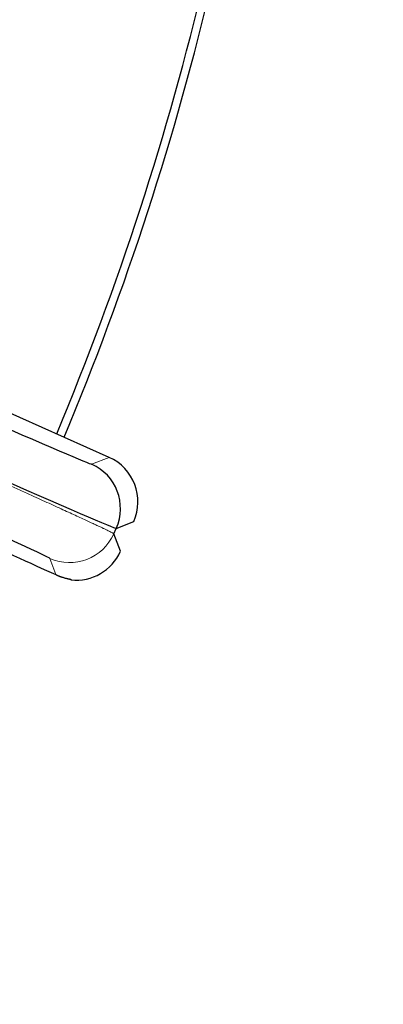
# Model space of a CAD drawing. Header units: inches. Extents: x 0 to 29700, y -16 to 21000.
# Tile 206 of 256: x 15081 to 15103, y 8477 to 8538. Entities that reach past the tile are written whole.
import ezdxf

# ---------------------------------------------------------------- set-up
doc = ezdxf.new("R2010")
doc.units = ezdxf.units.IN
doc.layers.add('254', color=7, linetype='Continuous', true_color=0xffffff)
doc.styles.add('latin_extended', font='simplex.shx')
doc.dimstyles.get("Standard").update_dxf_attribs({"dimtxt": 0.18, "dimasz": 0.18, "dimexe": 0.18, "dimexo": 0.0625, "dimgap": 0.09, "dimtad": 0, "dimtih": 1, "dimtoh": 1, "dimdec": 4, "dimzin": 0, "dimdsep": 46, "dimtxsty": 'Standard', "dimcen": 0.09, "dimadec": 0, "dimazin": 0, "dimtfac": 1, "dimtdec": 4, "dimtofl": 0, "dimtmove": 0, "dimatfit": 3, "dimfxl": 1, "dimtolj": 1, "dimtzin": 0, "dimarcsym": 0})

# ---------------------------------------------------------------- blocks, each defined once
blk = doc.blocks.new('_U10')
at = {"layer": '254', "color": 3, "linetype": 'Continuous', "lineweight": 13, "transparency": 16777216}
for p, q in [((14967.618, 8581.749), (16892.127, 8581.749)), ((16842.127, 8406.749), (16842.127, 7546.747)), ((16047.618, 7371.747), (16892.127, 7371.747)), ((16842.127, 7371.747), (16842.127, 4855.08))]:
    blk.add_line(p, q, dxfattribs=at)
at = {"layer": '254', "color": 3, "transparency": 16777216}
for points in [[(16871.294, 8406.749), (16812.96, 8406.749), (16842.127, 8581.749)], [(16812.96, 7546.747), (16871.294, 7546.747), (16842.127, 7371.747)]]:
    blk.add_solid(points, dxfattribs=at)
at = {"layer": 'Defpoints', "color": 0, "transparency": 16777216}
for p in [(14917.618, 8581.749), (15997.618, 7371.747), (16842.127, 7371.747)]:
    blk.add_point(p, dxfattribs=at)
at = {"layer": '254', "color": 2, "lineweight": 13, "transparency": 16777216, "insert": (16579.627, 4942.58), "char_height": 175, "attachment_point": 1, "rotation": 90, "style": 'latin_extended'}
blk.add_mtext('\\A1;\\C31;{\\H1.00x;\\Fsimplex.shx;Installed ~\\Fsimplex.shx;}\\C2; 1210 ', dxfattribs=at)

msp = doc.modelspace()

# ---------------------------------------------------------------- linework, layer by layer
at = {"layer": '254', "color": 2, "linetype": 'Continuous', "lineweight": 25}
for p, q in [((15086.423, 8510.971), (15058.871, 8523.238)), ((15086.862, 8506.595), (15087.944, 8507.01)), ((15086.715, 8506.264), (15086.862, 8506.595)), ((15087.13, 8505.183), (15086.715, 8506.264)), ((15084.064, 8503.443), (15084.067, 8503.42))]:
    msp.add_line(p, q, dxfattribs=at)
at = {"layer": '254', "color": 110, "linetype": 'Continuous', "lineweight": 13}
for p, q in [((15085.342, 8510.555), (15086.423, 8510.971)), ((15083.14, 8503.738), (15082.754, 8504.744))]:
    msp.add_line(p, q, dxfattribs=at)
at = {"layer": '254', "color": 2, "linetype": 'Continuous', "lineweight": 25}
for radius, start, end in [(725, 33.104531, 270), (718, 32.664375, 270), (730.774, 270, 32.712188), (720, 270, 31.831875), (718, 270, 31.674375), (320, 313.43062, 90), (270, 324.56906, 62.55414), (725, 270, 0), (179.5, 337.28063, 346.725), (180, 337.275, 346.73062)]:
    msp.add_arc((14917.618, 8581.749), radius, start, end, dxfattribs=at)
for centre, major_axis, ratio, start_param, end_param in [((15060.677, 8521.538), (-24.666, 10.982), 0.006061, 1.570796, 3.135532), ((15059.457, 8518.797), (-27.406, 12.202), 0.005455, 1.570796, 3.135532), ((15058.089, 8515.725), (-24.666, 10.982), 0.006061, 3.147653, 4.712389), ((15085.203, 8508.23), (-2.801, -1.075), 0.999963, 2.356213, 3.926972), ((15084.122, 8507.815), (-1.075, 2.801), 0.999963, 3.927009, 5.497769), ((15084.39, 8506.403), (-1.075, 2.801), 0.999963, 2.667167, 3.926972)]:
    msp.add_ellipse(centre, major_axis=major_axis, ratio=ratio, start_param=start_param, end_param=end_param, dxfattribs=at)
at = {"layer": '254', "color": 110, "linetype": 'Continuous', "lineweight": 13}
msp.add_ellipse((15083.974, 8507.484), major_axis=(-2.801, -1.075), ratio=0.999963, start_param=0.785417, end_param=2.356176, dxfattribs=at)
msp.add_rational_spline([(15086.715, 8506.264), (15086.702, 8506.293), (15085.261, 8506.982), (15081.204, 8508.827), (15076.149, 8511.111), (15070.089, 8513.835), (15062.95, 8517.023), (15059.375, 8518.615)], [0.99999996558, 0.999999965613, 0.999999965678, 0.999999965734, 0.99999996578, 0.999999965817, 0.99999996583, 0.99999996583], degree=3, knots=[0, 0, 0, 0, 0.25, 0.5, 0.5, 0.75, 1, 1, 1, 1], dxfattribs=at)
at = {"layer": '254', "color": 2, "linetype": 'Continuous', "lineweight": 25}
msp.add_open_spline([(15077.463, 8506.282), (15079.571, 8505.344), (15081.639, 8504.417), (15083.14, 8503.738)], degree=3, dxfattribs=at)
msp.add_open_spline([(15083.14, 8503.738), (15083.145, 8503.736), (15083.155, 8503.731), (15083.17, 8503.724), (15083.184, 8503.718), (15083.199, 8503.711), (15083.213, 8503.705), (15083.228, 8503.699), (15083.242, 8503.693), (15083.256, 8503.687), (15083.27, 8503.681), (15083.284, 8503.675), (15083.298, 8503.669), (15083.312, 8503.664), (15083.326, 8503.658), (15083.34, 8503.653), (15083.354, 8503.648), (15083.367, 8503.642), (15083.381, 8503.637), (15083.394, 8503.632), (15083.407, 8503.628), (15083.421, 8503.623), (15083.434, 8503.618), (15083.447, 8503.614), (15083.46, 8503.609), (15083.472, 8503.605), (15083.485, 8503.6), (15083.498, 8503.596), (15083.51, 8503.592), (15083.523, 8503.588), (15083.535, 8503.584), (15083.548, 8503.58), (15083.584, 8503.569), (15083.642, 8503.551), (15083.716, 8503.531), (15083.784, 8503.514), (15083.831, 8503.502), (15083.864, 8503.495), (15083.883, 8503.49), (15083.901, 8503.486), (15083.919, 8503.482), (15083.935, 8503.479), (15083.951, 8503.475), (15083.965, 8503.472), (15083.979, 8503.469), (15083.991, 8503.466), (15084.003, 8503.464), (15084.013, 8503.461), (15084.023, 8503.459), (15084.031, 8503.457), (15084.039, 8503.454), (15084.046, 8503.453), (15084.051, 8503.451), (15084.056, 8503.449), (15084.059, 8503.447), (15084.062, 8503.446), (15084.064, 8503.444), (15084.064, 8503.444), (15084.064, 8503.443)], degree=3, knots=[0, 0, 0, 0, 0.007428, 0.014897, 0.022407, 0.029959, 0.037553, 0.045188, 0.052866, 0.060586, 0.068348, 0.076152, 0.083998, 0.091888, 0.09982, 0.107795, 0.115813, 0.123873, 0.131978, 0.140125, 0.148316, 0.15655, 0.164828, 0.17315, 0.181515, 0.189924, 0.198378, 0.206875, 0.215417, 0.224003, 0.232633, 0.241308, 0.250028, 0.310637, 0.372523, 0.435713, 0.500234, 0.523689, 0.547174, 0.57069, 0.594238, 0.617819, 0.641434, 0.665084, 0.68877, 0.712493, 0.736254, 0.760054, 0.783894, 0.807775, 0.831698, 0.855665, 0.879675, 0.90373, 0.927831, 0.951979, 0.976175, 1, 1, 1, 1], dxfattribs=at)

# ---------------------------------------------------------------- dimensions: what is measured, and where the dimension line sits
at = {"layer": '254', "color": 2, "linetype": 'Continuous', "lineweight": 13}
dim = msp.add_linear_dim(base=(16842.127, 7371.747), p1=(14917.618, 8581.749), p2=(15997.618, 7371.747), angle=90, text='\\C31;{\\H1.00x;\\Fsimplex.shx;Installed ~\\Fsimplex.shx;}\\C2; <> ', dimstyle='Standard', override={"dimscale": 50, "dimtxt": 3.5, "dimasz": 3.5, "dimexe": 1, "dimexo": 1, "dimgap": 1.75, "dimtad": 1, "dimtih": 0, "dimtoh": 0, "dimdec": 2, "dimlfac": 1, "dimzin": 8, "dimdsep": 46, "dimlunit": 2, "dimtxsty": 'latin_extended', "dimsah": 1, "dimse1": 0, "dimse2": 0, "dimsd1": 0, "dimsd2": 0, "dimclrd": 3, "dimclre": 3, "dimclrt": 2, "dimtol": 0, "dimtm": -0.1, "dimtfac": 0.714286, "dimtdec": 3, "dimtofl": 1, "dimtmove": 0, "dimtzin": 8, "dimlwd": 13, "dimlwe": 13}, dxfattribs=at)
dim.commit()
dim.dimension.update_dxf_attribs({"geometry": '_U10', "text_midpoint": (16842.127, 6025.914), "dimtype": 160})

doc.saveas('drawing.dxf')
